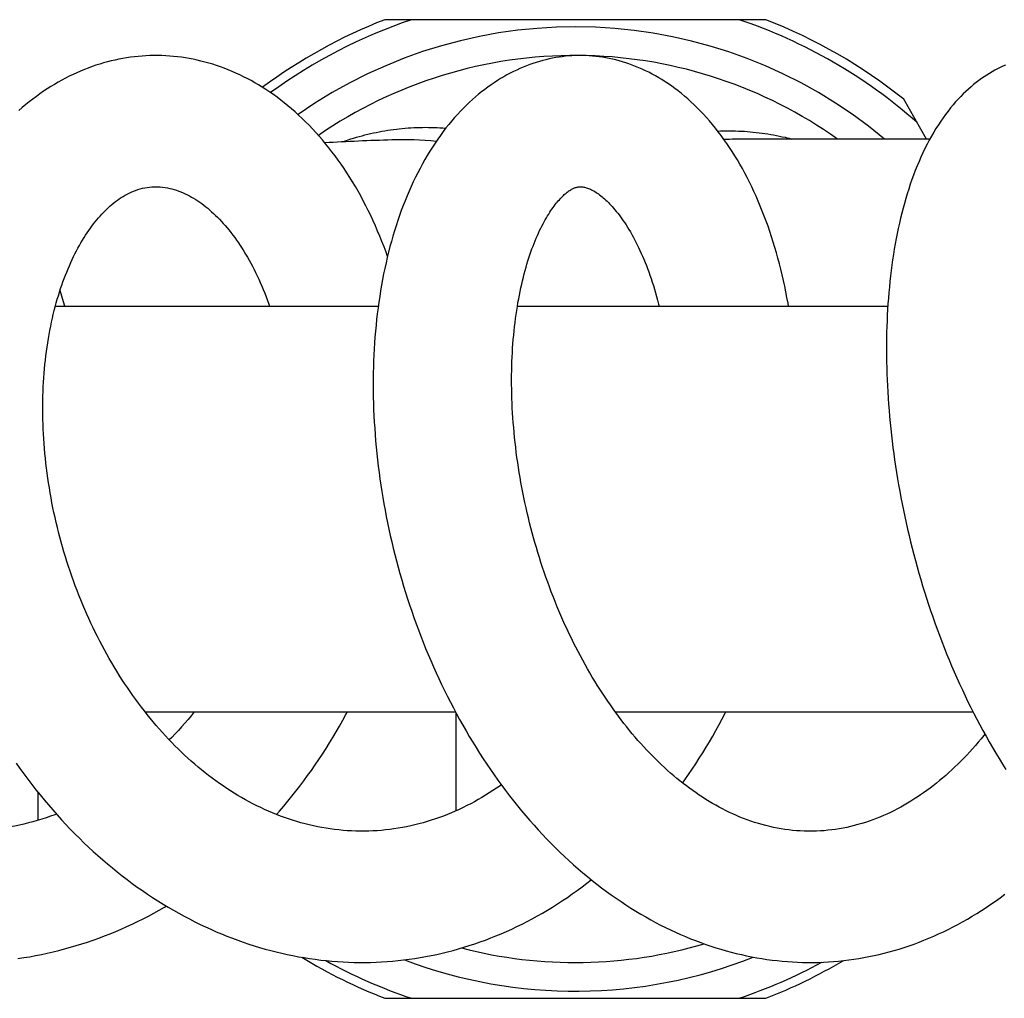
# Model space of a CAD drawing. Header units: millimetres. Extents: x 160 to 318, y 73 to 291.
# Tile 69 of 129: x 279.67 to 283.79, y 90.78 to 94.88. Entities that reach past the tile are written whole.
import ezdxf

# ---------------------------------------------------------------- set-up
doc = ezdxf.new("R2010")
doc.units = ezdxf.units.MM
doc.header["$LTSCALE"] = 30.734
doc.layers.get('0').update_dxf_attribs({"linetype": 'CONTINUOUS'})

msp = doc.modelspace()

# ---------------------------------------------------------------- linework, layer by layer
at = {"color": 7, "linetype": 'Continuous'}
for p, q in [((282.7954, 94.8811), (281.1985, 94.8811)), ((283.4692, 94.3811), (283.3731, 94.5476)), ((283.4828, 94.3811), (282.7095, 94.3811)), ((279.8184, 93.6811), (281.1714, 93.6811)), ((281.7544, 93.6811), (283.3066, 93.6811)), ((280.1942, 91.9811), (281.4947, 91.9811)), ((282.1646, 91.9811), (283.6637, 91.9811)), ((281.1985, 90.7811), (282.7954, 90.7811))]:
    msp.add_line(p, q, dxfattribs=at)
at = {"color": 9, "linetype": 'Continuous'}
for p, q in [((281.497, 91.977), (281.497, 91.5665)), ((279.7451, 91.6443), (279.7451, 91.5269))]:
    msp.add_line(p, q, dxfattribs=at)
at = {"color": 7, "linetype": 'Continuous'}
for points in [[(280.2388, 94.7311), (280.23, 94.731), (280.2138, 94.7307), (280.1976, 94.73), (280.1815, 94.729), (280.1653, 94.7276), (280.1491, 94.7259), (280.133, 94.7239), (280.1168, 94.7215), (280.1007, 94.7187), (280.0845, 94.7157), (280.0683, 94.7122), (280.0522, 94.7085), (280.0361, 94.7044), (280.0199, 94.6999), (280.0038, 94.6951), (279.9878, 94.69), (279.9717, 94.6845), (279.9557, 94.6786), (279.9398, 94.6724), (279.9239, 94.6659), (279.908, 94.659), (279.8922, 94.6518), (279.8765, 94.6442), (279.8608, 94.6362), (279.8453, 94.6279), (279.8297, 94.6193), (279.8143, 94.6103), (279.7989, 94.6009), (279.7837, 94.5912), (279.7685, 94.5812), (279.7534, 94.5707), (279.7384, 94.5599), (279.7235, 94.5488), (279.7087, 94.5373), (279.6939, 94.5253), (279.6793, 94.5131), (279.6648, 94.5004)], [(281.2101, 93.8895), (281.204, 93.9066), (281.1955, 93.9293), (281.1868, 93.9517), (281.1779, 93.9739), (281.1687, 93.9958), (281.1592, 94.0175), (281.1496, 94.039), (281.1396, 94.0602), (281.1295, 94.0812), (281.1191, 94.1019), (281.1084, 94.1224), (281.0976, 94.1425), (281.0865, 94.1624), (281.0752, 94.182), (281.0637, 94.2012), (281.0519, 94.2202), (281.04, 94.2389), (281.0278, 94.2572), (281.0155, 94.2753), (281.003, 94.293), (280.9902, 94.3105), (280.9773, 94.3276), (280.9641, 94.3444), (280.9508, 94.361), (280.9372, 94.3772), (280.9234, 94.3931), (280.9095, 94.4087), (280.8954, 94.4239), (280.8811, 94.4388), (280.8667, 94.4533), (280.8522, 94.4675), (280.8375, 94.4813), (280.8227, 94.4947), (280.8078, 94.5078), (280.7927, 94.5204), (280.7776, 94.5327), (280.7624, 94.5446), (280.7471, 94.5561), (280.7317, 94.5672), (280.7163, 94.578), (280.7008, 94.5883), (280.6852, 94.5982), (280.6696, 94.6078), (280.654, 94.617), (280.6382, 94.6258), (280.6224, 94.6342), (280.6066, 94.6423), (280.5906, 94.6501), (280.5746, 94.6575), (280.5585, 94.6645), (280.5424, 94.6712), (280.5262, 94.6775), (280.51, 94.6835), (280.4937, 94.6891), (280.4774, 94.6943), (280.4611, 94.6992), (280.4448, 94.7038), (280.4284, 94.708), (280.412, 94.7118), (280.3956, 94.7153), (280.3792, 94.7184), (280.3628, 94.7212), (280.3464, 94.7237), (280.3301, 94.7258), (280.3137, 94.7275), (280.2973, 94.7289), (280.281, 94.73), (280.2647, 94.7307), (280.2484, 94.731), (280.2388, 94.7311)], [(282.0183, 94.7311), (282.0099, 94.731), (281.9964, 94.7307), (281.9829, 94.73), (281.9694, 94.7291), (281.9558, 94.7278), (281.9422, 94.7262), (281.9287, 94.7243), (281.915, 94.7221), (281.9014, 94.7196), (281.8878, 94.7167), (281.8741, 94.7136), (281.8605, 94.7101), (281.8468, 94.7063), (281.8331, 94.7021), (281.8195, 94.6976), (281.8058, 94.6928), (281.7922, 94.6877), (281.7785, 94.6822), (281.7649, 94.6764), (281.7513, 94.6702), (281.7377, 94.6637), (281.7242, 94.6568), (281.7107, 94.6496), (281.6972, 94.642), (281.6838, 94.6341), (281.6704, 94.6258), (281.657, 94.6172), (281.6438, 94.6082), (281.6306, 94.5988), (281.6174, 94.5891), (281.6044, 94.579), (281.5915, 94.5685), (281.5786, 94.5577), (281.5658, 94.5465), (281.5531, 94.5349), (281.5405, 94.5229), (281.528, 94.5105), (281.5156, 94.4977), (281.5032, 94.4844), (281.491, 94.4708), (281.4789, 94.4567), (281.4669, 94.4423), (281.4551, 94.4274), (281.4434, 94.4122), (281.4318, 94.3965), (281.4204, 94.3804), (281.4092, 94.364), (281.3982, 94.3472), (281.3874, 94.3301), (281.3767, 94.3126), (281.3663, 94.2948), (281.3561, 94.2767), (281.3462, 94.2583), (281.3365, 94.2396), (281.327, 94.2207), (281.3178, 94.2015), (281.3089, 94.1821), (281.3002, 94.1625), (281.2917, 94.1426), (281.2835, 94.1225), (281.2755, 94.1021), (281.2678, 94.0815), (281.2603, 94.0606), (281.253, 94.0394), (281.246, 94.0181), (281.2393, 93.9964), (281.2327, 93.9746), (281.2264, 93.9525), (281.2204, 93.9302), (281.2146, 93.9078), (281.2091, 93.8851), (281.2038, 93.8622), (281.1987, 93.8392), (281.1939, 93.816), (281.1894, 93.7926), (281.1851, 93.7691), (281.181, 93.7454), (281.1772, 93.7216), (281.1736, 93.6977), (281.1703, 93.6736), (281.1673, 93.6494), (281.1645, 93.6251), (281.1619, 93.6007), (281.1596, 93.5762), (281.1575, 93.5517), (281.1557, 93.527), (281.1542, 93.5023), (281.1528, 93.4774), (281.1518, 93.4524), (281.1509, 93.4273), (281.1503, 93.402), (281.15, 93.3766), (281.1499, 93.3511), (281.15, 93.3254), (281.1504, 93.2997), (281.1511, 93.2738), (281.152, 93.2479), (281.1531, 93.2218), (281.1545, 93.1956), (281.1562, 93.1694), (281.158, 93.1431), (281.1602, 93.1168), (281.1626, 93.0904), (281.1652, 93.064), (281.1681, 93.0375), (281.1712, 93.011), (281.1746, 92.9845), (281.1782, 92.958), (281.1821, 92.9315), (281.1862, 92.9051), (281.1905, 92.8786), (281.1951, 92.8521), (281.1999, 92.8256), (281.205, 92.7991), (281.2103, 92.7727), (281.2159, 92.7462), (281.2218, 92.7198), (281.2278, 92.6933), (281.2342, 92.6669), (281.2408, 92.6404), (281.2476, 92.6139), (281.2547, 92.5875), (281.2621, 92.561), (281.2697, 92.5346), (281.2775, 92.5081), (281.2857, 92.4817), (281.294, 92.4554), (281.3027, 92.429), (281.3115, 92.4028), (281.3207, 92.3766), (281.33, 92.3505), (281.3396, 92.3245), (281.3495, 92.2985), (281.3596, 92.2727), (281.3699, 92.247), (281.3805, 92.2214), (281.3913, 92.1959), (281.4024, 92.1705), (281.4136, 92.1453), (281.4251, 92.1203), (281.4368, 92.0954), (281.4488, 92.0707), (281.4609, 92.0462), (281.4733, 92.0218), (281.4859, 91.9976), (281.4988, 91.9734), (281.512, 91.9494), (281.5254, 91.9255), (281.539, 91.9017), (281.5529, 91.878), (281.5671, 91.8545), (281.5815, 91.8312), (281.5961, 91.808), (281.611, 91.785), (281.6261, 91.7622), (281.6414, 91.7395), (281.657, 91.7171), (281.6728, 91.6949), (281.6888, 91.6729), (281.705, 91.6511), (281.7214, 91.6296), (281.7381, 91.6083), (281.7549, 91.5873), (281.7719, 91.5665), (281.7892, 91.546), (281.8066, 91.5258), (281.8241, 91.5059), (281.8419, 91.4863), (281.8597, 91.4671), (281.8778, 91.4481), (281.8959, 91.4295), (281.9143, 91.4112), (281.9328, 91.3931), (281.9514, 91.3754), (281.9703, 91.3579), (281.9894, 91.3407), (282.0086, 91.3238), (282.0281, 91.3072), (282.0477, 91.2909), (282.0674, 91.2749), (282.0873, 91.2592), (282.1073, 91.2439), (282.1274, 91.2289), (282.1477, 91.2143), (282.168, 91.2), (282.1885, 91.1861), (282.209, 91.1725), (282.2297, 91.1594), (282.2503, 91.1465), (282.2711, 91.1341), (282.2919, 91.122), (282.3128, 91.1104), (282.3337, 91.0991), (282.3546, 91.0882), (282.3755, 91.0776), (282.3965, 91.0675), (282.4174, 91.0578), (282.4384, 91.0484), (282.4593, 91.0394)], [(282.8907, 93.6811), (282.8886, 93.6933), (282.8841, 93.7173), (282.8795, 93.7411), (282.8745, 93.7649), (282.8694, 93.7885), (282.864, 93.812), (282.8583, 93.8353), (282.8524, 93.8585), (282.8463, 93.8815), (282.8399, 93.9043), (282.8333, 93.9269), (282.8265, 93.9494), (282.8194, 93.9716), (282.8121, 93.9937), (282.8046, 94.0155), (282.7968, 94.0371), (282.7888, 94.0585), (282.7806, 94.0796), (282.7721, 94.1005), (282.7635, 94.1211), (282.7546, 94.1414), (282.7455, 94.1614), (282.7362, 94.1812), (282.7267, 94.2006), (282.717, 94.2197), (282.7071, 94.2386), (282.697, 94.2571), (282.6867, 94.2754), (282.6761, 94.2934), (282.6654, 94.3112), (282.6543, 94.3287), (282.6431, 94.3459), (282.6317, 94.3628), (282.62, 94.3794), (282.6082, 94.3957), (282.5961, 94.4116), (282.5839, 94.4272), (282.5716, 94.4424), (282.559, 94.4572), (282.5464, 94.4716), (282.5336, 94.4856), (282.5208, 94.4992), (282.5078, 94.5124), (282.4947, 94.5251), (282.4815, 94.5375), (282.4683, 94.5494), (282.455, 94.5609), (282.4416, 94.572), (282.4281, 94.5826), (282.4146, 94.5929), (282.4011, 94.6028), (282.3875, 94.6122), (282.3739, 94.6212), (282.3602, 94.6299), (282.3466, 94.6382), (282.3328, 94.646), (282.3191, 94.6536), (282.3053, 94.6607), (282.2914, 94.6675), (282.2776, 94.6739), (282.2637, 94.68), (282.2498, 94.6857), (282.2359, 94.6911), (282.222, 94.6961), (282.2081, 94.7008), (282.1941, 94.7051), (282.1802, 94.7091), (282.1663, 94.7127), (282.1523, 94.716), (282.1384, 94.719), (282.1245, 94.7217), (282.1106, 94.724), (282.0967, 94.726), (282.0828, 94.7276), (282.069, 94.7289), (282.0551, 94.73), (282.0413, 94.7307), (282.0275, 94.731), (282.0183, 94.7311)], [(283.7998, 94.6913), (283.7884, 94.6863), (283.7771, 94.6809), (283.7659, 94.6753), (283.7546, 94.6693), (283.7434, 94.6629), (283.7322, 94.6563), (283.7211, 94.6493), (283.71, 94.642), (283.699, 94.6344), (283.688, 94.6264), (283.677, 94.618), (283.6661, 94.6093), (283.6552, 94.6001), (283.6444, 94.5906), (283.6335, 94.5807), (283.6227, 94.5703), (283.612, 94.5594), (283.6013, 94.5482), (283.5906, 94.5364), (283.58, 94.5242), (283.5694, 94.5115), (283.559, 94.4983), (283.5486, 94.4846), (283.5384, 94.4705), (283.5282, 94.4559), (283.5183, 94.4409), (283.5085, 94.4254), (283.4989, 94.4095), (283.4894, 94.3931), (283.4802, 94.3764), (283.4711, 94.3592), (283.4623, 94.3417), (283.4537, 94.3238), (283.4454, 94.3057), (283.4373, 94.2872), (283.4295, 94.2685), (283.4219, 94.2495), (283.4146, 94.2304), (283.4075, 94.211), (283.4007, 94.1914), (283.3942, 94.1717), (283.3879, 94.1517), (283.3818, 94.1316), (283.376, 94.1113), (283.3704, 94.0908), (283.3651, 94.0701), (283.3599, 94.0493), (283.3551, 94.0282), (283.3504, 94.007), (283.3459, 93.9855), (283.3417, 93.9639), (283.3376, 93.9421), (283.3338, 93.9201), (283.3302, 93.8979), (283.3268, 93.8755), (283.3236, 93.853), (283.3207, 93.8303), (283.3179, 93.8074), (283.3153, 93.7844), (283.313, 93.7612), (283.3109, 93.7379), (283.3089, 93.7144), (283.3072, 93.6908), (283.3057, 93.667), (283.3044, 93.6432), (283.3033, 93.6193), (283.3024, 93.5952), (283.3017, 93.5711), (283.3012, 93.5467), (283.3009, 93.5222), (283.3009, 93.4976), (283.301, 93.4728), (283.3013, 93.4479), (283.3019, 93.4228), (283.3026, 93.3976), (283.3036, 93.3723), (283.3048, 93.3469), (283.3062, 93.3214), (283.3077, 93.2958), (283.3095, 93.2702), (283.3116, 93.2444), (283.3138, 93.2186), (283.3162, 93.1928), (283.3188, 93.1669), (283.3216, 93.1409), (283.3247, 93.1149), (283.3279, 93.0889), (283.3314, 93.0628), (283.335, 93.0367), (283.3389, 93.0105), (283.343, 92.9843), (283.3472, 92.9581), (283.3517, 92.9318), (283.3565, 92.9055), (283.3614, 92.8791), (283.3665, 92.8527), (283.3719, 92.8263), (283.3774, 92.7998), (283.3832, 92.7733), (283.3892, 92.7468), (283.3954, 92.7203), (283.4018, 92.6939), (283.4084, 92.6674), (283.4152, 92.641), (283.4223, 92.6147), (283.4295, 92.5883), (283.4369, 92.562), (283.4446, 92.5358), (283.4525, 92.5095), (283.4605, 92.4834), (283.4688, 92.4573), (283.4773, 92.4313), (283.486, 92.4053), (283.4949, 92.3794), (283.504, 92.3535), (283.5133, 92.3277), (283.5229, 92.3019), (283.5327, 92.2762), (283.5427, 92.2505), (283.553, 92.2248), (283.5634, 92.1993), (283.5741, 92.1739), (283.585, 92.1485), (283.5961, 92.1233), (283.6074, 92.0982), (283.6189, 92.0732), (283.6306, 92.0483), (283.6425, 92.0236), (283.6547, 91.999), (283.667, 91.9746), (283.6795, 91.9504), (283.6922, 91.9264), (283.7051, 91.9025), (283.7182, 91.8788), (283.7315, 91.8553), (283.7451, 91.832), (283.7588, 91.8088), (283.7728, 91.7857), (283.787, 91.7627), (283.8015, 91.7399)], [(281.1039, 91.4811), (281.0945, 91.4812), (281.0768, 91.4815), (281.0591, 91.4822), (281.0414, 91.4832), (281.0237, 91.4846), (281.0059, 91.4863), (280.9882, 91.4883), (280.9704, 91.4907), (280.9527, 91.4934), (280.935, 91.4964), (280.9174, 91.4998), (280.8997, 91.5035), (280.8821, 91.5075), (280.8646, 91.5119), (280.8471, 91.5166), (280.8297, 91.5216), (280.8123, 91.5269), (280.7951, 91.5326), (280.778, 91.5385), (280.761, 91.5447), (280.7443, 91.5512), (280.7277, 91.558), (280.7112, 91.565), (280.6948, 91.5723), (280.6786, 91.5799), (280.6624, 91.5877), (280.6463, 91.5959), (280.6303, 91.6043), (280.6143, 91.613), (280.5985, 91.622), (280.5827, 91.6313), (280.5671, 91.6408), (280.5515, 91.6506), (280.5361, 91.6607), (280.5207, 91.671), (280.5055, 91.6815), (280.4903, 91.6924), (280.4753, 91.7034), (280.4604, 91.7147), (280.4457, 91.7262), (280.431, 91.738), (280.4165, 91.75), (280.4021, 91.7622), (280.3879, 91.7746), (280.3738, 91.7872), (280.3599, 91.8), (280.3462, 91.8129), (280.3327, 91.8261), (280.3193, 91.8394), (280.306, 91.8529), (280.2928, 91.8667), (280.2797, 91.8807), (280.2667, 91.8949), (280.2538, 91.9094), (280.241, 91.9241), (280.2283, 91.9391), (280.2158, 91.9542), (280.2033, 91.9696), (280.191, 91.9852), (280.1788, 92.0011), (280.1667, 92.0171), (280.1548, 92.0333), (280.143, 92.0497), (280.1313, 92.0663), (280.1198, 92.0831), (280.1084, 92.1001), (280.0973, 92.1172), (280.0862, 92.1345), (280.0753, 92.1519), (280.0646, 92.1695), (280.0541, 92.1872), (280.0438, 92.2051), (280.0336, 92.2231), (280.0236, 92.2412), (280.0138, 92.2594), (280.0042, 92.2778), (279.9947, 92.2963), (279.9854, 92.315), (279.9763, 92.3338), (279.9673, 92.3528), (279.9585, 92.3719), (279.9499, 92.3912), (279.9414, 92.4106), (279.9331, 92.4302), (279.925, 92.4499), (279.917, 92.4697), (279.9093, 92.4896), (279.9017, 92.5096), (279.8943, 92.5297), (279.8871, 92.5499), (279.8801, 92.5701), (279.8734, 92.5904), (279.8668, 92.6108), (279.8604, 92.6312), (279.8542, 92.6516), (279.8483, 92.6721), (279.8425, 92.6926), (279.837, 92.7132), (279.8316, 92.7337), (279.8265, 92.7542), (279.8216, 92.7748), (279.8169, 92.7954), (279.8124, 92.816), (279.8081, 92.8366), (279.804, 92.8573), (279.8001, 92.878), (279.7964, 92.8987), (279.7929, 92.9194), (279.7897, 92.9402), (279.7866, 92.9609), (279.7837, 92.9816), (279.7811, 93.0024), (279.7786, 93.023), (279.7764, 93.0437), (279.7743, 93.0643), (279.7725, 93.0848), (279.7709, 93.1053), (279.7695, 93.1257), (279.7683, 93.146), (279.7673, 93.1661), (279.7666, 93.1862), (279.766, 93.2062), (279.7656, 93.2261), (279.7654, 93.2459), (279.7655, 93.2655), (279.7657, 93.285), (279.7661, 93.3044), (279.7667, 93.3237), (279.7675, 93.3429), (279.7686, 93.3619), (279.7698, 93.3808), (279.7712, 93.3996), (279.7728, 93.4183), (279.7745, 93.4369), (279.7765, 93.4553), (279.7786, 93.4735), (279.781, 93.4916), (279.7835, 93.5096), (279.7862, 93.5274), (279.789, 93.545), (279.792, 93.5624), (279.7952, 93.5796), (279.7986, 93.5966), (279.8021, 93.6135), (279.8058, 93.6301), (279.8096, 93.6464), (279.8136, 93.6626), (279.8177, 93.6785), (279.822, 93.6942), (279.8263, 93.7097), (279.8309, 93.7248), (279.8355, 93.7398), (279.8402, 93.7544), (279.8451, 93.7687), (279.85, 93.7828), (279.8551, 93.7967), (279.8604, 93.8104), (279.8657, 93.824), (279.8712, 93.8373), (279.8769, 93.8504), (279.8826, 93.8633), (279.8884, 93.876), (279.8944, 93.8884), (279.9004, 93.9005), (279.9065, 93.9124), (279.9127, 93.924), (279.919, 93.9354), (279.9253, 93.9465), (279.9317, 93.9573), (279.9382, 93.9679), (279.9448, 93.9782), (279.9514, 93.9882), (279.958, 93.998), (279.9647, 94.0075), (279.9715, 94.0167), (279.9782, 94.0256), (279.985, 94.0343), (279.9918, 94.0427), (279.9987, 94.0508), (280.0056, 94.0586), (280.0125, 94.0662), (280.0194, 94.0736), (280.0264, 94.0807), (280.0334, 94.0876), (280.0406, 94.0943), (280.0478, 94.1008), (280.0551, 94.1071), (280.0626, 94.1132), (280.0702, 94.1191), (280.0779, 94.1249), (280.0857, 94.1304), (280.0937, 94.1357), (280.1018, 94.1407), (280.1101, 94.1456), (280.1185, 94.1502), (280.1272, 94.1546), (280.1361, 94.1587), (280.1452, 94.1626), (280.1545, 94.1661)], [(280.1545, 94.1661), (280.1639, 94.1693), (280.1734, 94.1722), (280.183, 94.1746), (280.1927, 94.1767), (280.2024, 94.1784), (280.2121, 94.1796), (280.2219, 94.1805), (280.2316, 94.181), (280.239, 94.1811)], [(280.2389, 94.1811), (280.2472, 94.181), (280.2575, 94.1804), (280.2676, 94.1795), (280.2776, 94.1782), (280.2875, 94.1765), (280.2972, 94.1745), (280.3068, 94.1721), (280.3164, 94.1694), (280.3258, 94.1665), (280.3351, 94.1632), (280.3444, 94.1596), (280.3535, 94.1558), (280.3625, 94.1517), (280.3715, 94.1474), (280.3803, 94.1428), (280.389, 94.138), (280.3977, 94.1329), (280.4063, 94.1276), (280.4148, 94.1221), (280.4232, 94.1164), (280.4315, 94.1104), (280.4398, 94.1042), (280.4481, 94.0977), (280.4564, 94.091), (280.4646, 94.084), (280.4728, 94.0767), (280.4811, 94.0692), (280.4893, 94.0614), (280.4974, 94.0533), (280.5056, 94.0449), (280.5138, 94.0363), (280.5219, 94.0274), (280.53, 94.0182), (280.538, 94.0087), (280.5461, 93.9989), (280.554, 93.9889), (280.562, 93.9786), (280.5698, 93.968), (280.5776, 93.9571), (280.5854, 93.946), (280.593, 93.9346), (280.6006, 93.923), (280.6081, 93.9111), (280.6155, 93.8989), (280.6228, 93.8866), (280.6299, 93.8739), (280.637, 93.8611), (280.6439, 93.8481), (280.6508, 93.8348), (280.6575, 93.8213), (280.664, 93.8076), (280.6705, 93.7937), (280.6769, 93.7795), (280.6831, 93.765), (280.6893, 93.7502), (280.6953, 93.7352), (280.7012, 93.7199), (280.707, 93.7044), (280.7127, 93.6886), (280.7153, 93.6811)], [(282.9817, 91.4811), (282.9717, 91.4812), (282.9558, 91.4816), (282.9398, 91.4823), (282.9238, 91.4834), (282.9077, 91.4848), (282.8917, 91.4866), (282.8756, 91.4888), (282.8596, 91.4913), (282.8435, 91.4941), (282.8275, 91.4973), (282.8116, 91.5008), (282.7957, 91.5047), (282.7798, 91.5089), (282.764, 91.5134), (282.7484, 91.5183), (282.7328, 91.5235), (282.7174, 91.5289), (282.7021, 91.5346), (282.6871, 91.5406), (282.6722, 91.5469), (282.6575, 91.5534), (282.643, 91.5601), (282.6286, 91.5671), (282.6143, 91.5744), (282.6001, 91.5819), (282.586, 91.5896), (282.572, 91.5976), (282.558, 91.6059), (282.5442, 91.6144), (282.5303, 91.6232), (282.5166, 91.6323), (282.5029, 91.6416), (282.4893, 91.6511), (282.4758, 91.6609), (282.4624, 91.6709), (282.449, 91.6812), (282.4357, 91.6917), (282.4225, 91.7024), (282.4094, 91.7134), (282.3964, 91.7246), (282.3835, 91.736), (282.3706, 91.7477), (282.3578, 91.7596), (282.3452, 91.7717), (282.3326, 91.784), (282.3202, 91.7964), (282.3078, 91.8091), (282.2956, 91.822), (282.2835, 91.8351), (282.2715, 91.8484), (282.2596, 91.8619), (282.2477, 91.8756), (282.2359, 91.8895), (282.2242, 91.9037), (282.2125, 91.9182), (282.2009, 91.9329), (282.1894, 91.9478), (282.1779, 91.9631), (282.1665, 91.9785), (282.1551, 91.9942), (282.1439, 92.0101), (282.1328, 92.0262), (282.1217, 92.0425), (282.1108, 92.059), (282.1, 92.0757), (282.0893, 92.0926), (282.0788, 92.1097), (282.0683, 92.127), (282.058, 92.1444), (282.0478, 92.162), (282.0378, 92.1797), (282.0279, 92.1976), (282.0181, 92.2157), (282.0085, 92.2338), (281.9991, 92.2522), (281.9897, 92.2707), (281.9805, 92.2894), (281.9715, 92.3082), (281.9625, 92.3272), (281.9537, 92.3463), (281.9451, 92.3656), (281.9366, 92.385), (281.9282, 92.4046), (281.92, 92.4243), (281.9119, 92.4442), (281.904, 92.4642), (281.8962, 92.4843), (281.8886, 92.5045), (281.8812, 92.5249), (281.8739, 92.5453), (281.8668, 92.5658), (281.8598, 92.5864), (281.853, 92.607), (281.8465, 92.6277), (281.8401, 92.6485), (281.8338, 92.6692), (281.8278, 92.6901), (281.8219, 92.7109), (281.8162, 92.7318), (281.8107, 92.7527), (281.8054, 92.7737), (281.8002, 92.7946), (281.7953, 92.8156), (281.7905, 92.8366), (281.7859, 92.8577), (281.7815, 92.8787), (281.7772, 92.8998), (281.7732, 92.9209), (281.7693, 92.9421), (281.7656, 92.9632), (281.762, 92.9843), (281.7587, 93.0054), (281.7556, 93.0265), (281.7526, 93.0475), (281.7498, 93.0685), (281.7472, 93.0895), (281.7448, 93.1104), (281.7426, 93.1312), (281.7405, 93.152), (281.7387, 93.1726), (281.737, 93.1932), (281.7355, 93.2136), (281.7342, 93.2339), (281.7331, 93.2541), (281.7322, 93.2741), (281.7314, 93.2939), (281.7308, 93.3136), (281.7304, 93.3332), (281.7302, 93.3528), (281.7301, 93.3722), (281.7302, 93.3915), (281.7305, 93.4107), (281.731, 93.4298), (281.7316, 93.4488), (281.7324, 93.4676), (281.7333, 93.4863), (281.7344, 93.5048), (281.7357, 93.5231), (281.7372, 93.5413), (281.7388, 93.5593), (281.7405, 93.5771), (281.7424, 93.5947), (281.7445, 93.6122), (281.7467, 93.6294), (281.749, 93.6463), (281.7515, 93.6631), (281.7541, 93.6795), (281.7568, 93.6958), (281.7597, 93.7117), (281.7627, 93.7274), (281.7658, 93.7429), (281.769, 93.758), (281.7723, 93.773), (281.7757, 93.7876), (281.7792, 93.8021), (281.7829, 93.8162), (281.7866, 93.8302), (281.7905, 93.8439), (281.7944, 93.8573), (281.7985, 93.8705), (281.8026, 93.8834), (281.8068, 93.8961), (281.8111, 93.9085), (281.8155, 93.9206), (281.8199, 93.9325), (281.8244, 93.944), (281.829, 93.9553), (281.8336, 93.9663), (281.8382, 93.977), (281.8429, 93.9873), (281.8476, 93.9974), (281.8523, 94.0072), (281.857, 94.0166), (281.8618, 94.0258), (281.8665, 94.0346), (281.8713, 94.0432), (281.876, 94.0514), (281.8807, 94.0593), (281.8854, 94.0669), (281.8901, 94.0742), (281.8947, 94.0812), (281.8993, 94.0879), (281.9038, 94.0942), (281.9083, 94.1004), (281.9127, 94.1062), (281.9171, 94.1118), (281.9215, 94.1171), (281.9258, 94.1222), (281.9301, 94.1271), (281.9344, 94.1318), (281.9386, 94.1362), (281.9428, 94.1404), (281.9469, 94.1444), (281.951, 94.1481), (281.9549, 94.1516), (281.9589, 94.1549), (281.9627, 94.158), (281.9666, 94.1609), (281.9703, 94.1636)], [(281.9703, 94.1636), (281.9741, 94.1661), (281.9777, 94.1684), (281.9812, 94.1704), (281.9846, 94.1723), (281.9879, 94.1739), (281.9911, 94.1753), (281.9941, 94.1765), (281.9971, 94.1776), (282, 94.1785), (282.0029, 94.1793), (282.0058, 94.1799), (282.0088, 94.1804), (282.012, 94.1808), (282.0154, 94.181), (282.0185, 94.1811)], [(282.0184, 94.1811), (282.0214, 94.181), (282.0249, 94.1808), (282.0285, 94.1804), (282.0321, 94.1799), (282.0358, 94.1792), (282.0396, 94.1783), (282.0436, 94.1771), (282.0476, 94.1758), (282.0518, 94.1743), (282.0562, 94.1726), (282.0606, 94.1706), (282.0651, 94.1685), (282.0698, 94.1661), (282.0745, 94.1635), (282.0792, 94.1607), (282.084, 94.1577), (282.0889, 94.1544), (282.0939, 94.151), (282.099, 94.1473), (282.1041, 94.1434), (282.1092, 94.1392), (282.1144, 94.1349), (282.1195, 94.1304), (282.1248, 94.1256), (282.13, 94.1206), (282.1354, 94.1154), (282.1408, 94.1099), (282.1463, 94.1041), (282.1518, 94.098), (282.1574, 94.0916), (282.1631, 94.085), (282.1688, 94.078), (282.1746, 94.0707), (282.1804, 94.0632), (282.1863, 94.0553), (282.1922, 94.0472), (282.1981, 94.0387), (282.204, 94.03), (282.2099, 94.021), (282.2158, 94.0116), (282.2217, 94.002), (282.2276, 93.992), (282.2335, 93.9818), (282.2394, 93.9712), (282.2452, 93.9604), (282.251, 93.9493), (282.2567, 93.9379), (282.2624, 93.9263), (282.268, 93.9144), (282.2735, 93.9022), (282.279, 93.8899), (282.2843, 93.8773), (282.2896, 93.8645), (282.2948, 93.8514), (282.2999, 93.8381), (282.3049, 93.8244), (282.3099, 93.8105), (282.3147, 93.7964), (282.3195, 93.7819), (282.3242, 93.7672), (282.3288, 93.7522), (282.3332, 93.7369), (282.3376, 93.7213), (282.3419, 93.7056), (282.346, 93.6895), (282.3481, 93.6811)], [(279.858, 93.6811), (279.8526, 93.6991), (279.8452, 93.7231), (279.8376, 93.7463)], [(280.4004, 91.9811), (280.4001, 91.9808), (280.3872, 91.9649), (280.3741, 91.9493), (280.3608, 91.9339), (280.3473, 91.9186), (280.3337, 91.9036), (280.3199, 91.8888), (280.3059, 91.8742), (280.2956, 91.8638)], [(280.7447, 91.551), (280.7577, 91.5657), (280.7751, 91.586), (280.7924, 91.6067), (280.8094, 91.6276), (280.8262, 91.6488), (280.8428, 91.6702), (280.8592, 91.692), (280.8754, 91.714), (280.8912, 91.7362), (280.9069, 91.7587), (280.9223, 91.7814), (280.9374, 91.8043), (280.9523, 91.8274), (280.9669, 91.8508), (280.9813, 91.8743), (280.9954, 91.898), (281.0092, 91.9219), (281.0227, 91.946), (281.0359, 91.9702), (281.0417, 91.9811)], [(282.4467, 91.683), (282.4562, 91.6964), (282.4716, 91.7186), (282.4868, 91.741), (282.5018, 91.7636), (282.5165, 91.7865), (282.5309, 91.8096), (282.5452, 91.8328), (282.5592, 91.8563), (282.5729, 91.88), (282.5864, 91.9038), (282.5996, 91.9278), (282.6125, 91.9519), (282.6252, 91.9762), (282.6277, 91.9811)], [(283.7135, 91.8874), (283.7092, 91.8821), (283.6977, 91.868), (283.6859, 91.8541), (283.6741, 91.8404), (283.6621, 91.8269), (283.6499, 91.8135), (283.6376, 91.8004), (283.6253, 91.7875), (283.6128, 91.7748), (283.6003, 91.7624), (283.5876, 91.7503), (283.5749, 91.7383), (283.5621, 91.7266), (283.5492, 91.7152), (283.5362, 91.704), (283.5231, 91.693), (283.51, 91.6824), (283.4968, 91.6719), (283.4835, 91.6618), (283.4702, 91.6519), (283.4568, 91.6423), (283.4433, 91.6329), (283.4298, 91.6238), (283.4161, 91.6149), (283.4024, 91.6064), (283.3886, 91.598), (283.3747, 91.5899), (283.3606, 91.5821), (283.3465, 91.5745), (283.3321, 91.5672), (283.3177, 91.5601), (283.3031, 91.5532), (283.2883, 91.5467), (283.2734, 91.5404), (283.2584, 91.5343), (283.2432, 91.5286), (283.228, 91.5232), (283.2126, 91.5181), (283.1971, 91.5132), (283.1816, 91.5088), (283.166, 91.5046), (283.1503, 91.5008), (283.1346, 91.4973), (283.1188, 91.4941), (283.103, 91.4913), (283.0872, 91.4888), (283.0714, 91.4867), (283.0555, 91.4849), (283.0397, 91.4834), (283.0238, 91.4823), (283.008, 91.4816), (282.9922, 91.4812), (282.9817, 91.4811)], [(279.6536, 91.7665), (279.6697, 91.7438), (279.686, 91.7213), (279.7026, 91.6989), (279.7195, 91.6769), (279.7365, 91.655), (279.7538, 91.6334), (279.7714, 91.6121), (279.7891, 91.591), (279.807, 91.5702), (279.8252, 91.5497), (279.8435, 91.5295), (279.862, 91.5096), (279.8807, 91.49), (279.8996, 91.4707), (279.9186, 91.4517), (279.9379, 91.433), (279.9573, 91.4146), (279.9769, 91.3966), (279.9967, 91.3788), (280.0167, 91.3613), (280.0368, 91.3441), (280.0572, 91.3272), (280.0777, 91.3106), (280.0984, 91.2943), (280.1193, 91.2784), (280.1403, 91.2627), (280.1615, 91.2474), (280.1828, 91.2324), (280.2043, 91.2178), (280.2258, 91.2035), (280.2476, 91.1896), (280.2694, 91.176), (280.2913, 91.1627), (280.3133, 91.1498), (280.3355, 91.1373), (280.3577, 91.1252), (280.38, 91.1134), (280.4023, 91.102), (280.4247, 91.091), (280.4471, 91.0803), (280.4696, 91.0701), (280.4921, 91.0602), (280.5146, 91.0507), (280.5372, 91.0415), (280.5599, 91.0328), (280.5826, 91.0244)], [(281.6871, 91.6752), (281.682, 91.6715), (281.6669, 91.6612), (281.6518, 91.6512), (281.6366, 91.6414), (281.6213, 91.6319), (281.6059, 91.6226), (281.5903, 91.6137), (281.5747, 91.6049), (281.5588, 91.5965), (281.5429, 91.5883), (281.5268, 91.5803), (281.5106, 91.5727), (281.4942, 91.5653), (281.4777, 91.5582), (281.4611, 91.5513), (281.4444, 91.5448), (281.4275, 91.5386), (281.4105, 91.5326), (281.3935, 91.527), (281.3764, 91.5217), (281.3591, 91.5167), (281.3419, 91.512), (281.3245, 91.5076), (281.3071, 91.5036), (281.2896, 91.4999), (281.2722, 91.4965), (281.2546, 91.4935), (281.2371, 91.4907), (281.2195, 91.4884), (281.2019, 91.4863), (281.1843, 91.4846), (281.1667, 91.4833), (281.1491, 91.4822), (281.1315, 91.4815), (281.1139, 91.4812), (281.1039, 91.4811)], [(279.8226, 91.5526), (279.8161, 91.5502), (279.7978, 91.5437), (279.7794, 91.5375), (279.7609, 91.5316), (279.7423, 91.526), (279.7236, 91.5208), (279.7049, 91.5158), (279.6861, 91.5112), (279.6672, 91.5069), (279.6483, 91.503), (279.6293, 91.4993), (279.6103, 91.496), (279.5912, 91.493), (279.5722, 91.4904), (279.5531, 91.4881), (279.534, 91.4861), (279.5148, 91.4844), (279.4957, 91.4831), (279.4766, 91.4821), (279.4575, 91.4815), (279.4384, 91.4812), (279.4295, 91.4811)], [(281.104, 90.9311), (281.1155, 90.9312), (281.1387, 90.9315), (281.1619, 90.9323), (281.1851, 90.9334), (281.2083, 90.9349), (281.2315, 90.9368), (281.2546, 90.939), (281.2777, 90.9416), (281.3008, 90.9446), (281.3239, 90.9479), (281.347, 90.9517), (281.37, 90.9558), (281.3931, 90.9602), (281.4161, 90.9651), (281.439, 90.9703), (281.4619, 90.9759), (281.4848, 90.9819), (281.5075, 90.9882), (281.5303, 90.9949), (281.5529, 91.0019), (281.5755, 91.0094), (281.5979, 91.0172), (281.6203, 91.0253), (281.6425, 91.0338), (281.6646, 91.0426), (281.6867, 91.0518), (281.7086, 91.0614), (281.7304, 91.0713), (281.7521, 91.0815), (281.7738, 91.0921), (281.7953, 91.1031), (281.8167, 91.1145), (281.8381, 91.1262), (281.8593, 91.1383), (281.8804, 91.1507), (281.9014, 91.1635), (281.9223, 91.1767), (281.9431, 91.1902), (281.9638, 91.2041), (281.9844, 91.2183), (282.0048, 91.2329), (282.0251, 91.2478), (282.0452, 91.2631), (282.064, 91.2777)], [(282.9818, 90.9311), (282.994, 90.9312), (283.0153, 90.9316), (283.0366, 90.9323), (283.0579, 90.9334), (283.0791, 90.9349), (283.1004, 90.9368), (283.1216, 90.939), (283.1428, 90.9416), (283.164, 90.9445), (283.1852, 90.9478), (283.2065, 90.9515), (283.2276, 90.9556), (283.2488, 90.96), (283.2699, 90.9648), (283.2911, 90.9699), (283.3121, 90.9754), (283.3331, 90.9813), (283.3541, 90.9876), (283.3751, 90.9942), (283.396, 91.0012), (283.4168, 91.0085), (283.4375, 91.0162), (283.4581, 91.0243), (283.4787, 91.0327), (283.4992, 91.0415), (283.5195, 91.0506), (283.5398, 91.0601), (283.56, 91.0699), (283.5801, 91.0801), (283.6002, 91.0907), (283.6202, 91.1016), (283.6401, 91.1129), (283.6599, 91.1246), (283.6797, 91.1367), (283.6994, 91.1491), (283.719, 91.1619), (283.7385, 91.1751), (283.7579, 91.1887), (283.7772, 91.2026), (283.7963, 91.2169)], [(279.6613, 90.9477), (279.6859, 90.9514), (279.7105, 90.9555), (279.7351, 90.96), (279.7596, 90.9648), (279.784, 90.9701), (279.8085, 90.9757), (279.8328, 90.9816), (279.8571, 90.988), (279.8813, 90.9947), (279.9054, 91.0017), (279.9294, 91.0092), (279.9533, 91.017), (279.9771, 91.0251), (280.0007, 91.0336), (280.0243, 91.0425), (280.0477, 91.0517), (280.071, 91.0612), (280.0942, 91.0711), (280.1172, 91.0814), (280.1401, 91.092), (280.1628, 91.1029), (280.1854, 91.1142), (280.208, 91.1258), (280.2304, 91.1378), (280.2527, 91.1502), (280.2749, 91.1629), (280.283, 91.1677)], [(280.5826, 91.0244), (280.6054, 91.0163), (280.6282, 91.0086), (280.6512, 91.0013), (280.6742, 90.9943), (280.6973, 90.9876), (280.7205, 90.9814), (280.7437, 90.9755), (280.7669, 90.9699), (280.7902, 90.9647), (280.8135, 90.9599), (280.8369, 90.9555), (280.8602, 90.9514), (280.8836, 90.9477), (280.907, 90.9444), (280.9304, 90.9414), (280.9538, 90.9388), (280.9772, 90.9366), (281.0005, 90.9348), (281.0239, 90.9333), (281.0472, 90.9322), (281.0704, 90.9315), (281.0937, 90.9312), (281.104, 90.9311)], [(282.4593, 91.0394), (282.4803, 91.0308), (282.5013, 91.0226), (282.5224, 91.0146), (282.5436, 91.0071), (282.5648, 90.9999), (282.5861, 90.993), (282.6074, 90.9865), (282.6288, 90.9804), (282.6502, 90.9746), (282.6716, 90.9692), (282.693, 90.9641), (282.7144, 90.9594), (282.7358, 90.9551), (282.7572, 90.9511), (282.7786, 90.9475), (282.8001, 90.9442), (282.8215, 90.9413), (282.8429, 90.9388), (282.8642, 90.9366), (282.8856, 90.9348), (282.9069, 90.9334), (282.9282, 90.9323), (282.9495, 90.9315), (282.9707, 90.9312), (282.9818, 90.9311)]]:
    msp.add_lwpolyline(points, dxfattribs=at)
for centre, radius, start, end in [((281.997, 92.8311), 2.2, 111.28, 126.5787), ((281.997, 92.8311), 2.2, 51.28, 68.72), ((281.997, 92.8311), 1.9, 89.6035, 124.5177), ((281.997, 92.8311), 1.9, 54.666, 88.5366), ((281.497, 84.9061), 9.475, 91.62299, 93.32562), ((281.997, 92.8311), 1.9, 255.4684, 286.5098), ((281.997, 92.8311), 2.2, 238.6171, 248.72), ((281.997, 92.8311), 2.2, 291.28, 300.6622)]:
    msp.add_arc(centre, radius, start, end, dxfattribs=at)
at = {"color": 9, "linetype": 'Continuous'}
for centre, radius, start, end in [((281.997, 92.8311), 2.1618, 108.5086, 126.2081), ((281.997, 92.8311), 2.1618, 48.5086, 71.4914), ((281.997, 92.8311), 2.02, 50.1161, 125.1127), ((281.2732, 92.836), 1.5419, 84.7505, 91.6572), ((282.7096, 92.783), 1.5981, 90.0036, 93.1948), ((281.997, 92.8311), 2.02, 249.2572, 291.6613), ((281.997, 92.8311), 2.1618, 241.0682, 251.4914), ((281.997, 92.8311), 2.1618, 288.5086, 298.5449)]:
    msp.add_arc(centre, radius, start, end, dxfattribs=at)
for points, knots in [([(281.0195, 94.369), (281.0278, 94.372), (281.0516, 94.3802), (281.0913, 94.3923), (281.1387, 94.4044), (281.1867, 94.4142), (281.2351, 94.4218), (281.2838, 94.427), (281.3326, 94.4299), (281.3813, 94.4305), (281.4219, 94.429), (281.4462, 94.4272), (281.4544, 94.4265)], [0, 0, 0, 0, 0.026584, 0.0754982, 0.1244255, 0.1733604, 0.2223201, 0.2713069, 0.3202395, 0.3689989, 0.4174587, 0.4420353, 0.4420353, 0.4420353, 0.4420353]), ([(282.5937, 94.4147), (282.6102, 94.4154), (282.6434, 94.416), (282.6931, 94.4145), (282.7427, 94.4108), (282.7917, 94.4047), (282.8401, 94.3964), (282.8777, 94.3881), (282.899, 94.3826), (282.9046, 94.3812)], [0, 0, 0, 0, 0.0494994, 0.0995051, 0.1491805, 0.1985594, 0.2476762, 0.296559, 0.3138109, 0.3138109, 0.3138109, 0.3138109])]:
    msp.add_open_spline(points, degree=3, knots=knots, dxfattribs=at)

doc.saveas('drawing.dxf')
